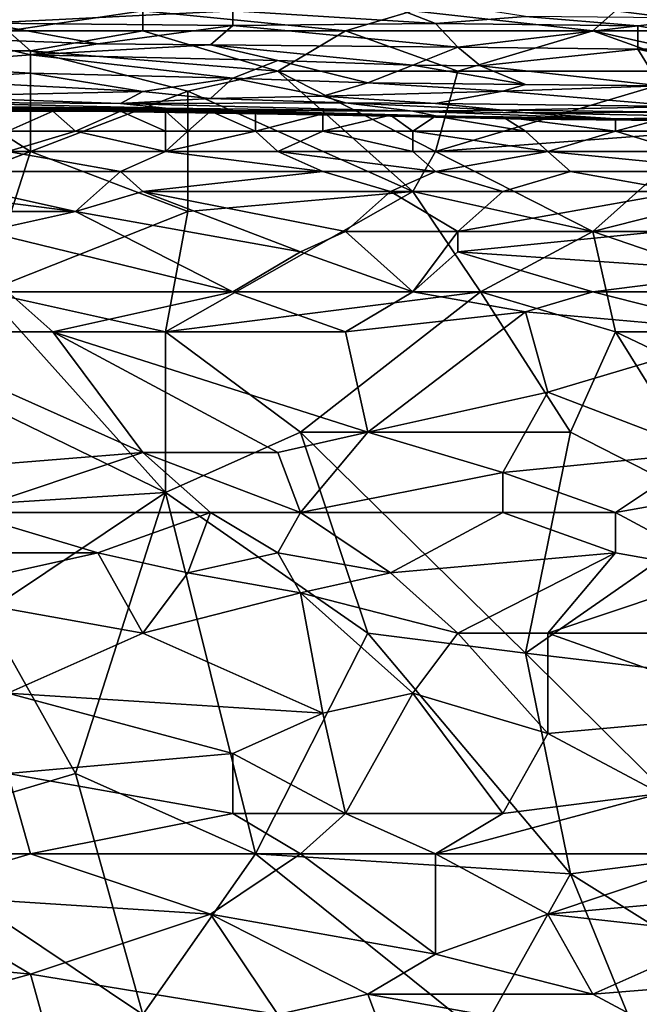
# Model space of a CAD drawing. Extents: x -1.05 to 1.05, y -0.36 to 0.36.
# Tile 133 of 226: x 0.27 to 0.43, y -0.06 to 0.2. Entities that reach past the tile are written whole.
import ezdxf

# ---------------------------------------------------------------- set-up
doc = ezdxf.new("R2010")
doc.units = 0

msp = doc.modelspace()

# ---------------------------------------------------------------- linework, layer by layer
for points in [[(0.32838, 0.19901, 0.55187), (0.38021, 0.1958, 0.53928), (0.35717, 0.20481, 0.5786)], [(0.35717, 0.20481, 0.5786), (0.38021, 0.1958, 0.53928), (0.40325, 0.19758, 0.54911)], [(0.27078, 0.20212, 0.56386), (0.26502, 0.19582, 0.53437), (0.32838, 0.19901, 0.55187)], [(0.26502, 0.19582, 0.53437), (0.32838, 0.19526, 0.53437), (0.32838, 0.19901, 0.55187)], [(0.27078, 0.19387, 0.26149), (0.30534, 0.19901, 0.26194), (0.30534, 0.19387, 0.26148)], [(0.27078, 0.19387, 0.26149), (0.27078, 0.19901, 0.26197), (0.30534, 0.19901, 0.26194)], [(0.35717, 0.19387, 0.26149), (0.30534, 0.19901, 0.26194), (0.37445, 0.19901, 0.26189)], [(0.30534, 0.19387, 0.26148), (0.30534, 0.19901, 0.26194), (0.35717, 0.19387, 0.26149)], [(0.32838, 0.19901, 0.55187), (0.32838, 0.19526, 0.53437), (0.38021, 0.1958, 0.53928)], [(0.35717, 0.19387, 0.26149), (0.37445, 0.19901, 0.26189), (0.42052, 0.19387, 0.2614)], [(0.42052, 0.19387, 0.2614), (0.37445, 0.19901, 0.26189), (0.42628, 0.19901, 0.26185)], [(0.42052, 0.19387, 0.2614), (0.42628, 0.19901, 0.26185), (0.4666, 0.19387, 0.26143)], [(0.4666, 0.19387, 0.26143), (0.42628, 0.19901, 0.26185), (0.48963, 0.19901, 0.26183)], [(0.38021, 0.1958, 0.53928), (0.43204, 0.19517, 0.53928), (0.40325, 0.19758, 0.54911)], [(0.40325, 0.19758, 0.54911), (0.43204, 0.19517, 0.53928), (0.44932, 0.19715, 0.54911)], [(0.44932, 0.19715, 0.54911), (0.43204, 0.19517, 0.53928), (0.46084, 0.18997, 0.51471)], [(0.25926, 0.19186, 0.51471), (0.29382, 0.19057, 0.50979), (0.26502, 0.19582, 0.53437)], [(0.32838, 0.19526, 0.53437), (0.26502, 0.19582, 0.53437), (0.29382, 0.19057, 0.50979)], [(0.29382, 0.19057, 0.50979), (0.32262, 0.19032, 0.50979), (0.32838, 0.19526, 0.53437)], [(0.32262, 0.19032, 0.50979), (0.38597, 0.18973, 0.50979), (0.32838, 0.19526, 0.53437)], [(0.38021, 0.1958, 0.53928), (0.32838, 0.19526, 0.53437), (0.38597, 0.18973, 0.50979)], [(0.38597, 0.18973, 0.50979), (0.43204, 0.19517, 0.53928), (0.38021, 0.1958, 0.53928)], [(0.38597, 0.18973, 0.50979), (0.43204, 0.18924, 0.50979), (0.43204, 0.19517, 0.53928)], [(0.43204, 0.18924, 0.50979), (0.46084, 0.18997, 0.51471), (0.43204, 0.19517, 0.53928)], [(0.23623, 0.18874, 0.26126), (0.27078, 0.19387, 0.26149), (0.27654, 0.18874, 0.26123)], [(0.25926, 0.19186, 0.51471), (0.24199, 0.18512, 0.4803), (0.27654, 0.18778, 0.49505)], [(0.25926, 0.19186, 0.51471), (0.27654, 0.18778, 0.49505), (0.29382, 0.19057, 0.50979)], [(0.27654, 0.18874, 0.26123), (0.27078, 0.19387, 0.26149), (0.30534, 0.19387, 0.26148)], [(0.27654, 0.18874, 0.26123), (0.30534, 0.19387, 0.26148), (0.33989, 0.18361, 0.26102)], [(0.33989, 0.18361, 0.26102), (0.30534, 0.19387, 0.26148), (0.35717, 0.19387, 0.26149)], [(0.33989, 0.18361, 0.26102), (0.35717, 0.19387, 0.26149), (0.38597, 0.18361, 0.26096)], [(0.38597, 0.18361, 0.26096), (0.35717, 0.19387, 0.26149), (0.42052, 0.19387, 0.2614)], [(0.38597, 0.18361, 0.26096), (0.42052, 0.19387, 0.2614), (0.44932, 0.18361, 0.261)], [(0.44932, 0.18361, 0.261), (0.42052, 0.19387, 0.2614), (0.4666, 0.18361, 0.26097)], [(0.4666, 0.18361, 0.26097), (0.42052, 0.19387, 0.2614), (0.4666, 0.19387, 0.26143)], [(0.32262, 0.19032, 0.50979), (0.29382, 0.19057, 0.50979), (0.27654, 0.18778, 0.49505)], [(0.27654, 0.18778, 0.49505), (0.33989, 0.18634, 0.49013), (0.32262, 0.19032, 0.50979)], [(0.32262, 0.19032, 0.50979), (0.33989, 0.18634, 0.49013), (0.37445, 0.18512, 0.48522)], [(0.32262, 0.19032, 0.50979), (0.37445, 0.18512, 0.48522), (0.38597, 0.18973, 0.50979)], [(0.37445, 0.18512, 0.48522), (0.39173, 0.18492, 0.48522), (0.38597, 0.18973, 0.50979)], [(0.38597, 0.18973, 0.50979), (0.39173, 0.18492, 0.48522), (0.43204, 0.18924, 0.50979)], [(0.39173, 0.18492, 0.48522), (0.4378, 0.17979, 0.46065), (0.43204, 0.18924, 0.50979)], [(0.43204, 0.18924, 0.50979), (0.44932, 0.18536, 0.49013), (0.46084, 0.18997, 0.51471)], [(0.44932, 0.18536, 0.49013), (0.43204, 0.18924, 0.50979), (0.4378, 0.17979, 0.46065)], [(0.27654, 0.16307, 0.26052), (0.23623, 0.16307, 0.26055), (0.23623, 0.18874, 0.26126)], [(0.27654, 0.16307, 0.26052), (0.23623, 0.18874, 0.26126), (0.27654, 0.18874, 0.26123)], [(0.24199, 0.18512, 0.4803), (0.27654, 0.18303, 0.47048), (0.27654, 0.18778, 0.49505)], [(0.31686, 0.17847, 0.26086), (0.27654, 0.18874, 0.26123), (0.33989, 0.18361, 0.26102)], [(0.27654, 0.16307, 0.26052), (0.27654, 0.18874, 0.26123), (0.31686, 0.17847, 0.26086)], [(0.32838, 0.18177, 0.46556), (0.33989, 0.18634, 0.49013), (0.27654, 0.18778, 0.49505)], [(0.27654, 0.18303, 0.47048), (0.32838, 0.18177, 0.46556), (0.27654, 0.18778, 0.49505)], [(0.24775, 0.18134, 0.46065), (0.27654, 0.18303, 0.47048), (0.24199, 0.18512, 0.4803)], [(0.36293, 0.1806, 0.46065), (0.33989, 0.18634, 0.49013), (0.32838, 0.18177, 0.46556)], [(0.33989, 0.18634, 0.49013), (0.36293, 0.1806, 0.46065), (0.37445, 0.18512, 0.48522)], [(0.37445, 0.18512, 0.48522), (0.36293, 0.1806, 0.46065), (0.40325, 0.18019, 0.46065)], [(0.39173, 0.18492, 0.48522), (0.37445, 0.18512, 0.48522), (0.40325, 0.18019, 0.46065)], [(0.40325, 0.18019, 0.46065), (0.4378, 0.17979, 0.46065), (0.39173, 0.18492, 0.48522)], [(0.24775, 0.18134, 0.46065), (0.30534, 0.17838, 0.4459), (0.27654, 0.18303, 0.47048)], [(0.24775, 0.18134, 0.46065), (0.24775, 0.17709, 0.43607), (0.30534, 0.17838, 0.4459)], [(0.30534, 0.17838, 0.4459), (0.32838, 0.18177, 0.46556), (0.27654, 0.18303, 0.47048)], [(0.32262, 0.17661, 0.43607), (0.32838, 0.18177, 0.46556), (0.30534, 0.17838, 0.4459)], [(0.37445, 0.15281, 0.26039), (0.31686, 0.17847, 0.26086), (0.33989, 0.18361, 0.26102)], [(0.32262, 0.17661, 0.43607), (0.35141, 0.17718, 0.44099), (0.32838, 0.18177, 0.46556)], [(0.32838, 0.18177, 0.46556), (0.35141, 0.17718, 0.44099), (0.36293, 0.1806, 0.46065)], [(0.37445, 0.15281, 0.26039), (0.33989, 0.18361, 0.26102), (0.38021, 0.16307, 0.26049)], [(0.38021, 0.16307, 0.26049), (0.33989, 0.18361, 0.26102), (0.38597, 0.18361, 0.26096)], [(0.44932, 0.16821, 0.26063), (0.38021, 0.16307, 0.26049), (0.44932, 0.18361, 0.261)], [(0.38021, 0.16307, 0.26049), (0.38597, 0.18361, 0.26096), (0.44932, 0.18361, 0.261)], [(0.36293, 0.1806, 0.46065), (0.35141, 0.17718, 0.44099), (0.39749, 0.17847, 0.45082)], [(0.36293, 0.1806, 0.46065), (0.39749, 0.17847, 0.45082), (0.40325, 0.18019, 0.46065)], [(0.4378, 0.17979, 0.46065), (0.40325, 0.18019, 0.46065), (0.39749, 0.17847, 0.45082)], [(0.39749, 0.17847, 0.45082), (0.44356, 0.17453, 0.43116), (0.4378, 0.17979, 0.46065)], [(0.29958, 0.17534, 0.42624), (0.30534, 0.17838, 0.4459), (0.24775, 0.17709, 0.43607)], [(0.24775, 0.17709, 0.43607), (0.24775, 0.17562, 0.42624), (0.29958, 0.17534, 0.42624)], [(0.27654, 0.16307, 0.26052), (0.31686, 0.17847, 0.26086), (0.31686, 0.14767, 0.26035)], [(0.30534, 0.17838, 0.4459), (0.29958, 0.17534, 0.42624), (0.32262, 0.17661, 0.43607)], [(0.29958, 0.17534, 0.42624), (0.35717, 0.17552, 0.43116), (0.32262, 0.17661, 0.43607)], [(0.31686, 0.14767, 0.26035), (0.31686, 0.17847, 0.26086), (0.37445, 0.15281, 0.26039)], [(0.32262, 0.17661, 0.43607), (0.35717, 0.17552, 0.43116), (0.35141, 0.17718, 0.44099)], [(0.35141, 0.17718, 0.44099), (0.38021, 0.1753, 0.43116), (0.39749, 0.17847, 0.45082)], [(0.35717, 0.17552, 0.43116), (0.38021, 0.1753, 0.43116), (0.35141, 0.17718, 0.44099)], [(0.38021, 0.1753, 0.43116), (0.44356, 0.17453, 0.43116), (0.39749, 0.17847, 0.45082)], [(0.21319, 0.17448, 0.4115), (0.27654, 0.17364, 0.40167), (0.25926, 0.1745, 0.41641)], [(0.21319, 0.17448, 0.4115), (0.25926, 0.17379, 0.39675), (0.27654, 0.17364, 0.40167)], [(0.24775, 0.17562, 0.42624), (0.3111, 0.17411, 0.41641), (0.29958, 0.17534, 0.42624)], [(0.25926, 0.1745, 0.41641), (0.3111, 0.17411, 0.41641), (0.24775, 0.17562, 0.42624)], [(0.25926, 0.17391, 0.39184), (0.25351, 0.17475, 0.38201), (0.27654, 0.17393, 0.38692)], [(0.2823, 0.17334, 0.38094), (0.25351, 0.17475, 0.38201), (0.27078, 0.17334, 0.38081)], [(0.25351, 0.17475, 0.38201), (0.29958, 0.17406, 0.38201), (0.27654, 0.17393, 0.38692)], [(0.29958, 0.17406, 0.38201), (0.25351, 0.17475, 0.38201), (0.2823, 0.17334, 0.38094)], [(0.25926, 0.1745, 0.41641), (0.28806, 0.17395, 0.4115), (0.3111, 0.17411, 0.41641)], [(0.25926, 0.1745, 0.41641), (0.27654, 0.17364, 0.40167), (0.28806, 0.17395, 0.4115)], [(0.25926, 0.17391, 0.39184), (0.27654, 0.17393, 0.38692), (0.30534, 0.1732, 0.39184)], [(0.25926, 0.17391, 0.39184), (0.30534, 0.1732, 0.39184), (0.27654, 0.17364, 0.40167)], [(0.25926, 0.17379, 0.39675), (0.25926, 0.17391, 0.39184), (0.27654, 0.17364, 0.40167)], [(0.27654, 0.17393, 0.38692), (0.29958, 0.17406, 0.38201), (0.30534, 0.17346, 0.38692)], [(0.27654, 0.17364, 0.40167), (0.33989, 0.1726, 0.39675), (0.28806, 0.17395, 0.4115)], [(0.27654, 0.17393, 0.38692), (0.30534, 0.17346, 0.38692), (0.30534, 0.1732, 0.39184)], [(0.29958, 0.17334, 0.38115), (0.29958, 0.17406, 0.38201), (0.2823, 0.17334, 0.38094)], [(0.28806, 0.17395, 0.4115), (0.32838, 0.17352, 0.4115), (0.3111, 0.17411, 0.41641)], [(0.28806, 0.17395, 0.4115), (0.33989, 0.1726, 0.39675), (0.33989, 0.1728, 0.40167)], [(0.28806, 0.17395, 0.4115), (0.33989, 0.1728, 0.40167), (0.32838, 0.17352, 0.4115)], [(0.29958, 0.17534, 0.42624), (0.37445, 0.17336, 0.41641), (0.35717, 0.17552, 0.43116)], [(0.29958, 0.17534, 0.42624), (0.3111, 0.17411, 0.41641), (0.37445, 0.17336, 0.41641)], [(0.29958, 0.17406, 0.38201), (0.32262, 0.17358, 0.38201), (0.30534, 0.17346, 0.38692)], [(0.32262, 0.17358, 0.38201), (0.29958, 0.17406, 0.38201), (0.31686, 0.17334, 0.38151)], [(0.31686, 0.17334, 0.38151), (0.29958, 0.17406, 0.38201), (0.3111, 0.17334, 0.38137)], [(0.3111, 0.17334, 0.38137), (0.29958, 0.17406, 0.38201), (0.29958, 0.17334, 0.38115)], [(0.37445, 0.17336, 0.41641), (0.3111, 0.17411, 0.41641), (0.32838, 0.17352, 0.4115)], [(0.35717, 0.17552, 0.43116), (0.39749, 0.17362, 0.42133), (0.38021, 0.1753, 0.43116)], [(0.35717, 0.17552, 0.43116), (0.37445, 0.17336, 0.41641), (0.39749, 0.17362, 0.42133)], [(0.38021, 0.1753, 0.43116), (0.39749, 0.17362, 0.42133), (0.44356, 0.17453, 0.43116)], [(0.44356, 0.17307, 0.42133), (0.44356, 0.17453, 0.43116), (0.39749, 0.17362, 0.42133)], [(0.27078, 0.16821, 0.382), (0.28806, 0.16821, 0.38162), (0.2823, 0.17334, 0.38094)], [(0.27078, 0.16821, 0.382), (0.2823, 0.17334, 0.38094), (0.27078, 0.17334, 0.38081)], [(0.33989, 0.1726, 0.39675), (0.27654, 0.17364, 0.40167), (0.30534, 0.1732, 0.39184)], [(0.28806, 0.16821, 0.38162), (0.29958, 0.17334, 0.38115), (0.2823, 0.17334, 0.38094)], [(0.28806, 0.16821, 0.38162), (0.3111, 0.16821, 0.38116), (0.29958, 0.17334, 0.38115)], [(0.3111, 0.16821, 0.38116), (0.3111, 0.17334, 0.38137), (0.29958, 0.17334, 0.38115)], [(0.33989, 0.1728, 0.38692), (0.30534, 0.17346, 0.38692), (0.32262, 0.17358, 0.38201)], [(0.30534, 0.17346, 0.38692), (0.33989, 0.1728, 0.38692), (0.34565, 0.17249, 0.39184)], [(0.30534, 0.1732, 0.39184), (0.30534, 0.17346, 0.38692), (0.34565, 0.17249, 0.39184)], [(0.30534, 0.1732, 0.39184), (0.34565, 0.17249, 0.39184), (0.33989, 0.1726, 0.39675)], [(0.31686, 0.16821, 0.381), (0.31686, 0.17334, 0.38151), (0.3111, 0.17334, 0.38137)], [(0.3111, 0.16821, 0.38116), (0.31686, 0.16821, 0.381), (0.3111, 0.17334, 0.38137)], [(0.32262, 0.17334, 0.38167), (0.32262, 0.17358, 0.38201), (0.31686, 0.17334, 0.38151)], [(0.31686, 0.16821, 0.381), (0.33413, 0.16821, 0.38062), (0.32262, 0.17334, 0.38167)], [(0.31686, 0.16821, 0.381), (0.32262, 0.17334, 0.38167), (0.31686, 0.17334, 0.38151)], [(0.33413, 0.1734, 0.38201), (0.33989, 0.1728, 0.38692), (0.32262, 0.17358, 0.38201)], [(0.33413, 0.1734, 0.38201), (0.32262, 0.17358, 0.38201), (0.32262, 0.17334, 0.38167)], [(0.33413, 0.16821, 0.38062), (0.33413, 0.1734, 0.38201), (0.32262, 0.17334, 0.38167)], [(0.32838, 0.17352, 0.4115), (0.38021, 0.17216, 0.40167), (0.37445, 0.17336, 0.41641)], [(0.33989, 0.1728, 0.40167), (0.38021, 0.17216, 0.40167), (0.32838, 0.17352, 0.4115)], [(0.33413, 0.1734, 0.38201), (0.35141, 0.17269, 0.38201), (0.33989, 0.1728, 0.38692)], [(0.35141, 0.17269, 0.38201), (0.33413, 0.1734, 0.38201), (0.33413, 0.16821, 0.38062)], [(0.35141, 0.16821, 0.38015), (0.35141, 0.17269, 0.38201), (0.33413, 0.16821, 0.38062)], [(0.33989, 0.1728, 0.40167), (0.33989, 0.1726, 0.39675), (0.38021, 0.17216, 0.40167)], [(0.33989, 0.1728, 0.38692), (0.35141, 0.17269, 0.38201), (0.34565, 0.17249, 0.39184)], [(0.33989, 0.1726, 0.39675), (0.39749, 0.17158, 0.39675), (0.38021, 0.17216, 0.40167)], [(0.33989, 0.1726, 0.39675), (0.36869, 0.17207, 0.39184), (0.39749, 0.17158, 0.39675)], [(0.34565, 0.17249, 0.39184), (0.36869, 0.17207, 0.39184), (0.33989, 0.1726, 0.39675)], [(0.35141, 0.17269, 0.38201), (0.36869, 0.1723, 0.38201), (0.34565, 0.17249, 0.39184)], [(0.34565, 0.17249, 0.39184), (0.36869, 0.1723, 0.38201), (0.36869, 0.17207, 0.39184)], [(0.36869, 0.1723, 0.38201), (0.35141, 0.17269, 0.38201), (0.35141, 0.16821, 0.38015)], [(0.37445, 0.16821, 0.37952), (0.36869, 0.1723, 0.38201), (0.35141, 0.16821, 0.38015)], [(0.36869, 0.1723, 0.38201), (0.38021, 0.17205, 0.38201), (0.36869, 0.17207, 0.39184)], [(0.38021, 0.17205, 0.38201), (0.36869, 0.1723, 0.38201), (0.37445, 0.16821, 0.37952)], [(0.36869, 0.17207, 0.39184), (0.38021, 0.17205, 0.38201), (0.39749, 0.1719, 0.38201)], [(0.36869, 0.17207, 0.39184), (0.40325, 0.17134, 0.39184), (0.39749, 0.17158, 0.39675)], [(0.39749, 0.1719, 0.38201), (0.40325, 0.17134, 0.39184), (0.36869, 0.17207, 0.39184)], [(0.37445, 0.17336, 0.41641), (0.40325, 0.17295, 0.41641), (0.39749, 0.17362, 0.42133)], [(0.37445, 0.17336, 0.41641), (0.42628, 0.17142, 0.40167), (0.40325, 0.17295, 0.41641)], [(0.37445, 0.17336, 0.41641), (0.38021, 0.17216, 0.40167), (0.42628, 0.17142, 0.40167)], [(0.40325, 0.16821, 0.37877), (0.38021, 0.17205, 0.38201), (0.37445, 0.16821, 0.37952)], [(0.38021, 0.17216, 0.40167), (0.39749, 0.17158, 0.39675), (0.42628, 0.17142, 0.40167)], [(0.39749, 0.1719, 0.38201), (0.38021, 0.17205, 0.38201), (0.40325, 0.16821, 0.37877)], [(0.39749, 0.17362, 0.42133), (0.40325, 0.17295, 0.41641), (0.44356, 0.17307, 0.42133)], [(0.42628, 0.16821, 0.37837), (0.39749, 0.1719, 0.38201), (0.40325, 0.16821, 0.37877)], [(0.40325, 0.17134, 0.39184), (0.39749, 0.1719, 0.38201), (0.42628, 0.17137, 0.38201)], [(0.42628, 0.17137, 0.38201), (0.39749, 0.1719, 0.38201), (0.42628, 0.16821, 0.37837)], [(0.39749, 0.17158, 0.39675), (0.44356, 0.17097, 0.39675), (0.42628, 0.17142, 0.40167)], [(0.39749, 0.17158, 0.39675), (0.40325, 0.17134, 0.39184), (0.44356, 0.17097, 0.39675)], [(0.40325, 0.17295, 0.41641), (0.45508, 0.17191, 0.4115), (0.44356, 0.17307, 0.42133)], [(0.40325, 0.17295, 0.41641), (0.42628, 0.17142, 0.40167), (0.45508, 0.17191, 0.4115)], [(0.42628, 0.17137, 0.38201), (0.45508, 0.17086, 0.38692), (0.40325, 0.17134, 0.39184)], [(0.40325, 0.17134, 0.39184), (0.4666, 0.17074, 0.39184), (0.44356, 0.17097, 0.39675)], [(0.40325, 0.17134, 0.39184), (0.45508, 0.17086, 0.38692), (0.4666, 0.17074, 0.39184)], [(0.44356, 0.17097, 0.39675), (0.45508, 0.17191, 0.4115), (0.42628, 0.17142, 0.40167)], [(0.42628, 0.17137, 0.38201), (0.4378, 0.17134, 0.38201), (0.45508, 0.17086, 0.38692)], [(0.4378, 0.17134, 0.38201), (0.42628, 0.17137, 0.38201), (0.42628, 0.16821, 0.37837)], [(0.44932, 0.16821, 0.37764), (0.4378, 0.17134, 0.38201), (0.42628, 0.16821, 0.37837)], [(0.27078, 0.16821, 0.382), (0.27078, 0.16307, 0.38456), (0.28806, 0.16821, 0.38162)], [(0.27078, 0.16307, 0.38456), (0.3111, 0.16307, 0.38381), (0.28806, 0.16821, 0.38162)], [(0.28806, 0.16821, 0.38162), (0.3111, 0.16307, 0.38381), (0.3111, 0.16821, 0.38116)], [(0.31686, 0.16821, 0.381), (0.3111, 0.16307, 0.38381), (0.33413, 0.16821, 0.38062)], [(0.33413, 0.16821, 0.38062), (0.3111, 0.16307, 0.38381), (0.33989, 0.16307, 0.38324)], [(0.3111, 0.16821, 0.38116), (0.3111, 0.16307, 0.38381), (0.31686, 0.16821, 0.381)], [(0.35141, 0.16821, 0.38015), (0.33413, 0.16821, 0.38062), (0.33989, 0.16307, 0.38324)], [(0.35141, 0.16821, 0.38015), (0.33989, 0.16307, 0.38324), (0.37445, 0.16307, 0.3825)], [(0.37445, 0.16821, 0.37952), (0.35141, 0.16821, 0.38015), (0.37445, 0.16307, 0.3825)], [(0.40325, 0.16821, 0.37877), (0.37445, 0.16821, 0.37952), (0.40901, 0.16307, 0.38173)], [(0.40901, 0.16307, 0.38173), (0.37445, 0.16821, 0.37952), (0.37445, 0.16307, 0.3825)], [(0.42052, 0.14254, 0.26033), (0.38021, 0.16307, 0.26049), (0.44932, 0.16821, 0.26063)], [(0.40901, 0.16307, 0.38173), (0.42628, 0.16821, 0.37837), (0.40325, 0.16821, 0.37877)], [(0.44356, 0.16307, 0.38106), (0.42628, 0.16821, 0.37837), (0.40901, 0.16307, 0.38173)], [(0.42052, 0.14254, 0.26033), (0.44932, 0.16821, 0.26063), (0.46084, 0.15281, 0.2604)], [(0.44356, 0.16307, 0.38106), (0.44932, 0.16821, 0.37764), (0.42628, 0.16821, 0.37837)], [(0.23623, 0.14767, 0.26039), (0.23623, 0.16307, 0.26055), (0.27654, 0.16307, 0.26052)], [(0.26502, 0.12714, 0.26031), (0.23623, 0.14767, 0.26039), (0.27654, 0.16307, 0.26052)], [(0.24199, 0.15794, 0.3869), (0.29958, 0.15794, 0.38624), (0.27078, 0.16307, 0.38456)], [(0.31686, 0.14767, 0.26035), (0.26502, 0.12714, 0.26031), (0.27654, 0.16307, 0.26052)], [(0.29958, 0.15794, 0.38624), (0.3111, 0.16307, 0.38381), (0.27078, 0.16307, 0.38456)], [(0.29958, 0.15794, 0.38624), (0.35141, 0.15794, 0.38542), (0.3111, 0.16307, 0.38381)], [(0.35141, 0.15794, 0.38542), (0.33989, 0.16307, 0.38324), (0.3111, 0.16307, 0.38381)], [(0.38021, 0.15794, 0.38492), (0.37445, 0.16307, 0.3825), (0.33989, 0.16307, 0.38324)], [(0.35141, 0.15794, 0.38542), (0.38021, 0.15794, 0.38492), (0.33989, 0.16307, 0.38324)], [(0.38021, 0.15794, 0.38492), (0.40901, 0.16307, 0.38173), (0.37445, 0.16307, 0.3825)], [(0.42052, 0.14254, 0.26033), (0.37445, 0.15281, 0.26039), (0.38021, 0.16307, 0.26049)], [(0.41476, 0.15794, 0.38433), (0.40901, 0.16307, 0.38173), (0.38021, 0.15794, 0.38492)], [(0.40901, 0.16307, 0.38173), (0.46084, 0.15794, 0.38352), (0.44356, 0.16307, 0.38106)], [(0.41476, 0.15794, 0.38433), (0.46084, 0.15794, 0.38352), (0.40901, 0.16307, 0.38173)], [(0.24199, 0.15794, 0.3869), (0.28806, 0.14767, 0.3898), (0.29958, 0.15794, 0.38624)], [(0.24775, 0.15281, 0.38859), (0.28806, 0.14767, 0.3898), (0.24199, 0.15794, 0.3869)], [(0.28806, 0.14767, 0.3898), (0.30534, 0.15281, 0.38797), (0.29958, 0.15794, 0.38624)], [(0.29958, 0.15794, 0.38624), (0.30534, 0.15281, 0.38797), (0.35141, 0.15794, 0.38542)], [(0.30534, 0.15281, 0.38797), (0.36869, 0.15281, 0.38707), (0.35141, 0.15794, 0.38542)], [(0.38021, 0.15794, 0.38492), (0.35141, 0.15794, 0.38542), (0.36869, 0.15281, 0.38707)], [(0.36869, 0.15281, 0.38707), (0.39749, 0.15281, 0.38669), (0.38021, 0.15794, 0.38492)], [(0.39749, 0.15281, 0.38669), (0.41476, 0.15794, 0.38433), (0.38021, 0.15794, 0.38492)], [(0.39749, 0.15281, 0.38669), (0.44356, 0.15281, 0.38593), (0.41476, 0.15794, 0.38433)], [(0.44356, 0.15281, 0.38593), (0.46084, 0.15794, 0.38352), (0.41476, 0.15794, 0.38433)], [(0.24775, 0.14767, 0.39018), (0.28806, 0.14767, 0.3898), (0.24775, 0.15281, 0.38859)], [(0.34565, 0.13741, 0.39205), (0.30534, 0.15281, 0.38797), (0.28806, 0.14767, 0.3898)], [(0.35717, 0.14254, 0.39053), (0.36869, 0.15281, 0.38707), (0.30534, 0.15281, 0.38797)], [(0.34565, 0.13741, 0.39205), (0.35717, 0.14254, 0.39053), (0.30534, 0.15281, 0.38797)], [(0.3111, 0.11688, 0.26031), (0.37445, 0.15281, 0.26039), (0.39173, 0.12714, 0.26029)], [(0.3111, 0.11688, 0.26031), (0.31686, 0.14767, 0.26035), (0.37445, 0.15281, 0.26039)], [(0.38597, 0.14254, 0.39018), (0.36869, 0.15281, 0.38707), (0.35717, 0.14254, 0.39053)], [(0.38597, 0.14254, 0.39018), (0.39749, 0.15281, 0.38669), (0.36869, 0.15281, 0.38707)], [(0.39173, 0.12714, 0.26029), (0.37445, 0.15281, 0.26039), (0.42052, 0.14254, 0.26033)], [(0.4378, 0.14254, 0.38956), (0.44356, 0.15281, 0.38593), (0.38597, 0.14254, 0.39018)], [(0.39749, 0.15281, 0.38669), (0.38597, 0.14254, 0.39018), (0.44356, 0.15281, 0.38593)], [(0.49539, 0.11688, 0.2603), (0.42052, 0.14254, 0.26033), (0.46084, 0.15281, 0.2604)], [(0.26502, 0.14254, 0.39145), (0.28806, 0.14767, 0.3898), (0.24775, 0.14767, 0.39018)], [(0.26502, 0.14254, 0.39145), (0.32838, 0.12714, 0.39462), (0.28806, 0.14767, 0.3898)], [(0.26502, 0.12714, 0.26031), (0.31686, 0.14767, 0.26035), (0.3111, 0.11688, 0.26031)], [(0.32838, 0.12714, 0.39462), (0.34565, 0.13741, 0.39205), (0.28806, 0.14767, 0.3898)], [(0.27078, 0.12714, 0.39503), (0.32838, 0.12714, 0.39462), (0.26502, 0.14254, 0.39145)], [(0.37445, 0.12714, 0.39429), (0.35717, 0.14254, 0.39053), (0.34565, 0.13741, 0.39205)], [(0.38597, 0.14254, 0.39018), (0.35717, 0.14254, 0.39053), (0.37445, 0.12714, 0.39429)], [(0.38597, 0.13741, 0.39165), (0.38597, 0.14254, 0.39018), (0.37445, 0.12714, 0.39429)], [(0.38597, 0.13741, 0.39165), (0.46084, 0.13227, 0.39233), (0.4378, 0.14254, 0.38956)], [(0.38597, 0.13741, 0.39165), (0.4378, 0.14254, 0.38956), (0.38597, 0.14254, 0.39018)], [(0.39173, 0.12714, 0.26029), (0.42052, 0.14254, 0.26033), (0.42628, 0.11688, 0.26032)], [(0.42628, 0.11688, 0.26032), (0.42052, 0.14254, 0.26033), (0.49539, 0.11688, 0.2603)], [(0.32838, 0.12714, 0.39462), (0.37445, 0.12714, 0.39429), (0.34565, 0.13741, 0.39205)], [(0.37445, 0.12714, 0.39429), (0.42052, 0.12714, 0.39392), (0.38597, 0.13741, 0.39165)], [(0.42052, 0.12714, 0.39392), (0.46084, 0.13227, 0.39233), (0.38597, 0.13741, 0.39165)], [(0.42052, 0.12714, 0.39392), (0.4666, 0.12714, 0.39362), (0.46084, 0.13227, 0.39233)], [(0.2823, 0.11688, 0.39699), (0.27078, 0.12714, 0.39503), (0.23623, 0.11688, 0.39729)], [(0.3111, 0.07581, 0.26046), (0.24775, 0.10661, 0.26034), (0.26502, 0.12714, 0.26031)], [(0.3111, 0.07581, 0.26046), (0.26502, 0.12714, 0.26031), (0.3111, 0.11688, 0.26031)], [(0.2823, 0.11688, 0.39699), (0.32838, 0.12714, 0.39462), (0.27078, 0.12714, 0.39503)], [(0.2823, 0.11688, 0.39699), (0.35717, 0.11688, 0.39654), (0.32838, 0.12714, 0.39462)], [(0.34565, 0.09121, 0.26042), (0.3111, 0.11688, 0.26031), (0.39173, 0.12714, 0.26029)], [(0.35717, 0.11688, 0.39654), (0.37445, 0.12714, 0.39429), (0.32838, 0.12714, 0.39462)], [(0.34565, 0.09121, 0.26042), (0.39173, 0.12714, 0.26029), (0.41476, 0.09121, 0.26039)], [(0.35717, 0.11688, 0.39654), (0.40325, 0.12201, 0.3952), (0.37445, 0.12714, 0.39429)], [(0.40325, 0.12201, 0.3952), (0.42052, 0.12714, 0.39392), (0.37445, 0.12714, 0.39429)], [(0.41476, 0.09121, 0.26039), (0.39173, 0.12714, 0.26029), (0.42628, 0.11688, 0.26032)], [(0.40325, 0.12201, 0.3952), (0.46084, 0.11688, 0.39591), (0.42052, 0.12714, 0.39392)], [(0.46084, 0.11688, 0.39591), (0.4666, 0.12714, 0.39362), (0.42052, 0.12714, 0.39392)], [(0.35717, 0.11688, 0.39654), (0.36293, 0.09121, 0.40141), (0.40325, 0.12201, 0.3952)], [(0.36293, 0.09121, 0.40141), (0.40901, 0.10148, 0.39926), (0.40325, 0.12201, 0.3952)], [(0.40901, 0.10148, 0.39926), (0.46084, 0.11688, 0.39591), (0.40325, 0.12201, 0.3952)], [(0.30534, 0.08608, 0.40254), (0.2823, 0.11688, 0.39699), (0.23623, 0.11688, 0.39729)], [(0.24199, 0.08094, 0.40367), (0.30534, 0.08608, 0.40254), (0.23623, 0.11688, 0.39729)], [(0.36293, 0.09121, 0.40141), (0.35717, 0.11688, 0.39654), (0.2823, 0.11688, 0.39699)], [(0.33989, 0.08608, 0.40245), (0.36293, 0.09121, 0.40141), (0.2823, 0.11688, 0.39699)], [(0.30534, 0.08608, 0.40254), (0.33989, 0.08608, 0.40245), (0.2823, 0.11688, 0.39699)], [(0.3111, 0.07581, 0.26046), (0.3111, 0.11688, 0.26031), (0.34565, 0.09121, 0.26042)], [(0.44932, 0.08608, 0.40199), (0.46084, 0.11688, 0.39591), (0.40901, 0.10148, 0.39926)], [(0.45508, 0.07068, 0.26051), (0.41476, 0.09121, 0.26039), (0.42628, 0.11688, 0.26032)], [(0.51267, 0.07581, 0.26047), (0.42628, 0.11688, 0.26032), (0.49539, 0.11688, 0.2603)], [(0.51267, 0.07581, 0.26047), (0.45508, 0.07068, 0.26051), (0.42628, 0.11688, 0.26032)], [(0.23047, 0.07068, 0.26049), (0.24775, 0.10661, 0.26034), (0.3111, 0.07581, 0.26046)], [(0.36293, 0.09121, 0.40141), (0.39749, 0.08094, 0.40317), (0.40901, 0.10148, 0.39926)], [(0.40901, 0.10148, 0.39926), (0.39749, 0.08094, 0.40317), (0.44932, 0.08608, 0.40199)], [(0.36293, 0.03988, 0.26064), (0.3111, 0.07581, 0.26046), (0.34565, 0.09121, 0.26042)], [(0.34565, 0.07068, 0.40507), (0.36293, 0.09121, 0.40141), (0.33989, 0.08608, 0.40245)], [(0.34565, 0.07068, 0.40507), (0.39749, 0.08094, 0.40317), (0.36293, 0.09121, 0.40141)], [(0.36293, 0.03988, 0.26064), (0.34565, 0.09121, 0.26042), (0.40325, 0.03474, 0.26066)], [(0.40325, 0.03474, 0.26066), (0.34565, 0.09121, 0.26042), (0.41476, 0.09121, 0.26039)], [(0.40325, 0.03474, 0.26066), (0.41476, 0.09121, 0.26039), (0.45508, 0.07068, 0.26051)], [(0.24199, 0.08094, 0.40367), (0.25926, 0.07068, 0.40532), (0.30534, 0.08608, 0.40254)], [(0.32262, 0.07068, 0.40512), (0.30534, 0.08608, 0.40254), (0.25926, 0.07068, 0.40532)], [(0.32262, 0.07068, 0.40512), (0.34565, 0.07068, 0.40507), (0.30534, 0.08608, 0.40254)], [(0.34565, 0.07068, 0.40507), (0.33989, 0.08608, 0.40245), (0.30534, 0.08608, 0.40254)], [(0.42628, 0.07068, 0.40478), (0.44932, 0.08608, 0.40199), (0.39749, 0.08094, 0.40317)], [(0.42628, 0.07068, 0.40478), (0.45508, 0.07581, 0.40376), (0.44932, 0.08608, 0.40199)], [(0.39749, 0.07068, 0.40492), (0.39749, 0.08094, 0.40317), (0.34565, 0.07068, 0.40507)], [(0.42628, 0.07068, 0.40478), (0.39749, 0.08094, 0.40317), (0.39749, 0.07068, 0.40492)], [(0.26502, 0.04501, 0.26062), (0.23047, 0.07068, 0.26049), (0.3111, 0.07581, 0.26046)], [(0.26502, 0.04501, 0.26062), (0.3111, 0.07581, 0.26046), (0.28806, 0.00395, 0.26082)], [(0.28806, 0.00395, 0.26082), (0.3111, 0.07581, 0.26046), (0.33413, -0.01659, 0.26091)], [(0.33413, -0.01659, 0.26091), (0.3111, 0.07581, 0.26046), (0.36293, 0.03988, 0.26064)], [(0.42628, 0.07068, 0.40478), (0.45508, 0.05528, 0.40689), (0.45508, 0.07581, 0.40376)], [(0.29382, 0.06041, 0.40674), (0.25926, 0.07068, 0.40532), (0.23047, 0.06041, 0.40695)], [(0.25926, 0.07068, 0.40532), (0.29382, 0.06041, 0.40674), (0.32262, 0.07068, 0.40512)], [(0.31686, 0.05528, 0.40738), (0.32262, 0.07068, 0.40512), (0.29382, 0.06041, 0.40674)], [(0.33989, 0.06041, 0.40663), (0.32262, 0.07068, 0.40512), (0.31686, 0.05528, 0.40738)], [(0.33989, 0.06041, 0.40663), (0.34565, 0.07068, 0.40507), (0.32262, 0.07068, 0.40512)], [(0.36869, 0.05528, 0.40726), (0.34565, 0.07068, 0.40507), (0.33989, 0.06041, 0.40663)], [(0.36869, 0.05528, 0.40726), (0.39749, 0.07068, 0.40492), (0.34565, 0.07068, 0.40507)], [(0.36869, 0.05528, 0.40726), (0.42628, 0.06041, 0.40632), (0.39749, 0.07068, 0.40492)], [(0.42628, 0.06041, 0.40632), (0.42628, 0.07068, 0.40478), (0.39749, 0.07068, 0.40492)], [(0.40325, 0.03474, 0.26066), (0.45508, 0.07068, 0.26051), (0.48963, 0.02448, 0.26069)], [(0.45508, 0.05528, 0.40689), (0.42628, 0.07068, 0.40478), (0.42628, 0.06041, 0.40632)], [(0.24775, 0.05014, 0.40823), (0.29382, 0.06041, 0.40674), (0.23047, 0.06041, 0.40695)], [(0.24775, 0.05014, 0.40823), (0.30534, 0.03988, 0.40936), (0.29382, 0.06041, 0.40674)], [(0.30534, 0.03988, 0.40936), (0.31686, 0.05528, 0.40738), (0.29382, 0.06041, 0.40674)], [(0.31686, 0.05528, 0.40738), (0.34565, 0.05014, 0.40799), (0.33989, 0.06041, 0.40663)], [(0.34565, 0.05014, 0.40799), (0.36869, 0.05528, 0.40726), (0.33989, 0.06041, 0.40663)], [(0.38597, 0.03988, 0.40916), (0.42628, 0.06041, 0.40632), (0.36869, 0.05528, 0.40726)], [(0.38597, 0.03988, 0.40916), (0.40901, 0.03988, 0.4091), (0.42628, 0.06041, 0.40632)], [(0.42628, 0.06041, 0.40632), (0.40901, 0.03988, 0.4091), (0.45508, 0.05528, 0.40689)], [(0.30534, 0.03988, 0.40936), (0.34565, 0.05014, 0.40799), (0.31686, 0.05528, 0.40738)], [(0.38597, 0.03988, 0.40916), (0.36869, 0.05528, 0.40726), (0.34565, 0.05014, 0.40799)], [(0.48388, 0.03988, 0.40871), (0.45508, 0.05528, 0.40689), (0.40901, 0.03988, 0.4091)], [(0.27078, 0.02448, 0.41119), (0.30534, 0.03988, 0.40936), (0.24775, 0.05014, 0.40823)], [(0.35141, 0.01935, 0.41158), (0.34565, 0.05014, 0.40799), (0.30534, 0.03988, 0.40936)], [(0.35141, 0.01935, 0.41158), (0.37445, 0.02448, 0.411), (0.34565, 0.05014, 0.40799)], [(0.34565, 0.05014, 0.40799), (0.37445, 0.02448, 0.411), (0.38597, 0.03988, 0.40916)], [(0.23623, -0.01145, 0.26093), (0.26502, 0.04501, 0.26062), (0.28806, 0.00395, 0.26082)], [(0.35141, 0.01935, 0.41158), (0.30534, 0.03988, 0.40936), (0.27078, 0.02448, 0.41119)], [(0.41476, -0.02172, 0.26086), (0.33413, -0.01659, 0.26091), (0.36293, 0.03988, 0.26064)], [(0.41476, -0.02172, 0.26086), (0.36293, 0.03988, 0.26064), (0.40325, 0.03474, 0.26066)], [(0.40901, 0.01421, 0.41199), (0.38597, 0.03988, 0.40916), (0.37445, 0.02448, 0.411)], [(0.40901, 0.01421, 0.41199), (0.40901, 0.03988, 0.4091), (0.38597, 0.03988, 0.40916)], [(0.40901, 0.01421, 0.41199), (0.4666, 0.01935, 0.41118), (0.40901, 0.03988, 0.4091)], [(0.4666, 0.01935, 0.41118), (0.48388, 0.03988, 0.40871), (0.40901, 0.03988, 0.4091)], [(0.45508, -0.01659, 0.26087), (0.40325, 0.03474, 0.26066), (0.48963, 0.02448, 0.26069)], [(0.41476, -0.02172, 0.26086), (0.40325, 0.03474, 0.26066), (0.45508, -0.01659, 0.26087)], [(0.35141, 0.01935, 0.41158), (0.27078, 0.02448, 0.41119), (0.32838, 0.00908, 0.41267)], [(0.27078, 0.00395, 0.41326), (0.32838, 0.00908, 0.41267), (0.27078, 0.02448, 0.41119)], [(0.35717, -0.00632, 0.41404), (0.37445, 0.02448, 0.411), (0.35141, 0.01935, 0.41158)], [(0.39749, -0.00632, 0.41393), (0.37445, 0.02448, 0.411), (0.35717, -0.00632, 0.41404)], [(0.39749, -0.00632, 0.41393), (0.40901, 0.01421, 0.41199), (0.37445, 0.02448, 0.411)], [(0.32838, 0.00908, 0.41267), (0.35717, -0.00632, 0.41404), (0.35141, 0.01935, 0.41158)], [(0.4378, -0.00119, 0.41329), (0.4666, 0.01935, 0.41118), (0.40901, 0.01421, 0.41199)], [(0.39749, -0.00632, 0.41393), (0.4378, -0.00119, 0.41329), (0.40901, 0.01421, 0.41199)], [(0.32838, -0.00632, 0.4141), (0.32838, 0.00908, 0.41267), (0.27078, 0.00395, 0.41326)], [(0.32838, -0.00632, 0.4141), (0.35717, -0.00632, 0.41404), (0.32838, 0.00908, 0.41267)], [(0.23623, -0.01659, 0.41513), (0.27654, -0.01659, 0.41504), (0.27078, 0.00395, 0.41326)], [(0.30534, -0.05765, 0.26099), (0.23623, -0.01145, 0.26093), (0.28806, 0.00395, 0.26082)], [(0.27654, -0.01659, 0.41504), (0.32838, -0.00632, 0.4141), (0.27078, 0.00395, 0.41326)], [(0.30534, -0.05765, 0.26099), (0.28806, 0.00395, 0.26082), (0.33413, -0.01659, 0.26091)], [(0.38021, -0.01659, 0.41479), (0.45508, -0.01659, 0.41441), (0.4378, -0.00119, 0.41329)], [(0.38021, -0.01659, 0.41479), (0.4378, -0.00119, 0.41329), (0.39749, -0.00632, 0.41393)], [(0.27654, -0.01659, 0.41504), (0.34565, -0.01659, 0.41487), (0.32838, -0.00632, 0.4141)], [(0.34565, -0.01659, 0.41487), (0.35717, -0.00632, 0.41404), (0.32838, -0.00632, 0.4141)], [(0.34565, -0.01659, 0.41487), (0.38021, -0.01659, 0.41479), (0.35717, -0.00632, 0.41404)], [(0.38021, -0.01659, 0.41479), (0.39749, -0.00632, 0.41393), (0.35717, -0.00632, 0.41404)], [(0.27078, -0.06279, 0.26103), (0.23623, -0.01145, 0.26093), (0.30534, -0.05765, 0.26099)], [(0.24199, -0.02685, 0.41585), (0.27654, -0.01659, 0.41504), (0.23623, -0.01659, 0.41513)], [(0.32262, -0.03199, 0.41597), (0.27654, -0.01659, 0.41504), (0.24199, -0.02685, 0.41585)], [(0.32262, -0.03199, 0.41597), (0.34565, -0.01659, 0.41487), (0.27654, -0.01659, 0.41504)], [(0.30534, -0.05765, 0.26099), (0.33413, -0.01659, 0.26091), (0.39173, -0.06279, 0.26096)], [(0.32262, -0.03199, 0.41597), (0.38021, -0.04225, 0.41633), (0.34565, -0.01659, 0.41487)], [(0.33413, -0.01659, 0.26091), (0.41476, -0.02172, 0.26086), (0.39173, -0.06279, 0.26096)], [(0.38021, -0.04225, 0.41633), (0.38021, -0.01659, 0.41479), (0.34565, -0.01659, 0.41487)], [(0.40901, -0.03199, 0.41566), (0.45508, -0.01659, 0.41441), (0.38021, -0.01659, 0.41479)], [(0.38021, -0.04225, 0.41633), (0.40901, -0.03199, 0.41566), (0.38021, -0.01659, 0.41479)], [(0.4666, -0.02685, 0.41501), (0.45508, -0.01659, 0.41441), (0.40901, -0.03199, 0.41566)], [(0.41476, -0.02172, 0.26086), (0.45508, -0.01659, 0.26087), (0.47236, -0.05765, 0.26092)], [(0.4378, -0.07818, 0.26098), (0.39173, -0.06279, 0.26096), (0.41476, -0.02172, 0.26086)], [(0.4378, -0.07818, 0.26098), (0.41476, -0.02172, 0.26086), (0.47236, -0.05765, 0.26092)], [(0.27654, -0.04739, 0.41691), (0.24199, -0.02685, 0.41585), (0.22471, -0.04225, 0.4168)], [(0.24199, -0.02685, 0.41585), (0.27654, -0.04739, 0.41691), (0.32262, -0.03199, 0.41597)], [(0.45508, -0.03712, 0.41569), (0.4666, -0.02685, 0.41501), (0.40901, -0.03199, 0.41566)], [(0.32262, -0.03199, 0.41597), (0.27654, -0.04739, 0.41691), (0.33989, -0.05765, 0.41719)], [(0.38021, -0.04225, 0.41633), (0.32262, -0.03199, 0.41597), (0.36293, -0.05252, 0.41689)], [(0.36293, -0.05252, 0.41689), (0.32262, -0.03199, 0.41597), (0.33989, -0.05765, 0.41719)], [(0.42052, -0.05252, 0.41664), (0.40901, -0.03199, 0.41566), (0.38021, -0.04225, 0.41633)], [(0.42052, -0.05252, 0.41664), (0.45508, -0.03712, 0.41569), (0.40901, -0.03199, 0.41566)], [(0.42052, -0.05252, 0.41664), (0.48388, -0.04739, 0.41601), (0.45508, -0.03712, 0.41569)], [(0.20167, -0.06792, 0.41804), (0.27654, -0.04739, 0.41691), (0.22471, -0.04225, 0.4168)], [(0.36293, -0.05252, 0.41689), (0.42052, -0.05252, 0.41664), (0.38021, -0.04225, 0.41633)], [(0.2823, -0.06792, 0.41779), (0.27654, -0.04739, 0.41691), (0.20167, -0.06792, 0.41804)], [(0.2823, -0.06792, 0.41779), (0.33989, -0.05765, 0.41719), (0.27654, -0.04739, 0.41691)], [(0.44932, -0.06792, 0.41713), (0.48388, -0.04739, 0.41601), (0.42052, -0.05252, 0.41664)], [(0.36869, -0.06792, 0.41751), (0.36293, -0.05252, 0.41689), (0.33989, -0.05765, 0.41719)], [(0.36293, -0.05252, 0.41689), (0.44932, -0.06792, 0.41713), (0.42052, -0.05252, 0.41664)], [(0.36869, -0.06792, 0.41751), (0.44932, -0.06792, 0.41713), (0.36293, -0.05252, 0.41689)]]:
    msp.add_3dface(points)

doc.saveas('drawing.dxf')
